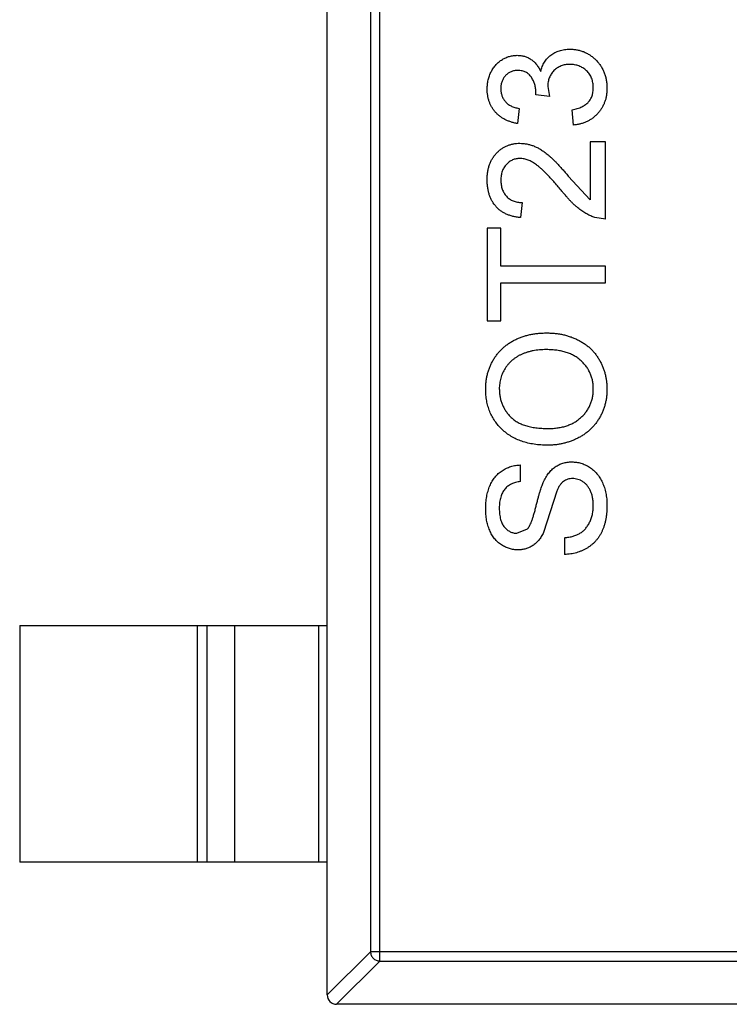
# Model space of a CAD drawing. Header units: inches. Extents: x -13 to 240, y -18 to 126.
# Tile 12 of 112: x 175.23 to 176.73, y 41.22 to 43.3. Entities that reach past the tile are written whole.
import ezdxf

# ---------------------------------------------------------------- set-up
doc = ezdxf.new("R2010")
doc.units = ezdxf.units.IN
doc.header["$LTSCALE"] = 1.21
doc.header["$MEASUREMENT"] = 0
doc.layers.get('0').update_dxf_attribs({"linetype": 'CONTINUOUS'})

msp = doc.modelspace()

# ---------------------------------------------------------------- linework, layer by layer
at = {"color": 7, "linetype": 'Continuous'}
for p, q in [((175.8765, 41.2363), (175.8765, 44.1963)), ((175.9876, 41.3077), (175.9876, 44.1249)), ((175.9679, 44.1052), (175.9679, 41.3274)), ((176.3172, 43.1376), (176.3176, 43.1422)), ((176.3427, 43.155), (176.3461, 43.1343)), ((176.3461, 43.1343), (176.3172, 43.1376)), ((176.282, 43.1089), (176.2788, 43.0769)), ((176.3974, 43.0737), (176.3941, 43.1057)), ((176.4326, 43.0384), (176.4326, 42.9161)), ((176.4647, 43.0384), (176.4326, 43.0384)), ((176.4647, 42.875), (176.4647, 43.0384)), ((176.3862, 42.9659), (176.4326, 42.9161)), ((176.2884, 42.9102), (176.2852, 42.8782)), ((176.4647, 42.875), (176.4424, 42.8783)), ((176.2147, 42.8557), (176.2147, 42.6602)), ((176.2435, 42.8557), (176.2147, 42.8557)), ((176.2435, 42.7756), (176.2435, 42.8557)), ((176.4647, 42.7756), (176.2435, 42.7756)), ((176.4647, 42.7403), (176.4647, 42.7756)), ((176.2435, 42.6602), (176.2435, 42.7403)), ((176.2435, 42.7403), (176.4647, 42.7403)), ((176.2147, 42.6602), (176.2435, 42.6602)), ((176.2852, 42.3205), (176.2852, 42.3557)), ((176.3616, 42.3002), (176.334, 42.2131)), ((176.2776, 42.2115), (176.2997, 42.2205)), ((176.3781, 42.2019), (176.3781, 42.1666)), ((175.2265, 42.0163), (175.2265, 41.5163)), ((175.2265, 42.0163), (175.8765, 42.0163)), ((175.6026, 41.5163), (175.6026, 42.0163)), ((175.6224, 42.0163), (175.6224, 41.5163)), ((175.6805, 42.0163), (175.6805, 41.5163)), ((175.8587, 41.5163), (175.8587, 42.0163)), ((175.8765, 41.5163), (175.2265, 41.5163)), ((175.8765, 41.236), (175.9679, 41.3274)), ((177.4851, 41.3274), (175.9679, 41.3274)), ((175.9876, 41.3077), (175.8962, 41.2163)), ((175.9876, 41.3077), (177.4654, 41.3077)), ((177.5565, 41.2163), (175.8965, 41.2163))]:
    msp.add_line(p, q, dxfattribs=at)
msp.add_arc((175.8965, 41.2363), 0.02, 180, 270, dxfattribs=at)
for points, knots in [([(176.3278, 43.187), (176.3282, 43.1888), (176.3291, 43.1923), (176.331, 43.1974), (176.3331, 43.2021), (176.3356, 43.2066), (176.3384, 43.2108), (176.3416, 43.2147), (176.3452, 43.2182), (176.349, 43.2215), (176.3532, 43.2244), (176.3576, 43.2269), (176.3623, 43.2291), (176.3672, 43.2309), (176.3724, 43.2323), (176.3779, 43.2332), (176.3836, 43.2338), (176.3875, 43.2339), (176.3894, 43.2339)], [0, 0, 0, 0, 0.065828, 0.128938, 0.190858, 0.251186, 0.310974, 0.37005, 0.429672, 0.489507, 0.549975, 0.610075, 0.670915, 0.732909, 0.796711, 0.861825, 0.929892, 1, 1, 1, 1]), ([(176.3894, 43.2339), (176.3921, 43.2339), (176.3974, 43.2338), (176.4052, 43.2326), (176.4126, 43.2308), (176.4198, 43.2282), (176.4267, 43.2249), (176.4332, 43.2208), (176.4394, 43.216), (176.4452, 43.2106), (176.4505, 43.2047), (176.4551, 43.1982), (176.4591, 43.1914), (176.4623, 43.1841), (176.4648, 43.1765), (176.4666, 43.1685), (176.4677, 43.1601), (176.4678, 43.1544), (176.4679, 43.1514)], [0, 0, 0, 0, 0.063503, 0.124805, 0.18492, 0.244376, 0.303775, 0.364133, 0.425376, 0.488388, 0.551743, 0.61386, 0.67564, 0.737737, 0.800417, 0.864658, 0.930985, 1, 1, 1, 1]), ([(176.2147, 43.15), (176.2148, 43.1533), (176.215, 43.1597), (176.2166, 43.1691), (176.2193, 43.1781), (176.2231, 43.1866), (176.2277, 43.1945), (176.2332, 43.2015), (176.2395, 43.2075), (176.2466, 43.2124), (176.2541, 43.2162), (176.2619, 43.2191), (176.27, 43.2208), (176.2755, 43.221), (176.2782, 43.2211)], [0, 0, 0, 0, 0.092054, 0.181008, 0.26913, 0.357137, 0.443549, 0.526433, 0.607453, 0.688385, 0.767854, 0.845531, 0.922529, 1, 1, 1, 1]), ([(176.2782, 43.2211), (176.2808, 43.221), (176.2859, 43.2208), (176.2934, 43.2192), (176.3005, 43.2164), (176.3073, 43.2126), (176.3135, 43.2078), (176.319, 43.2018), (176.3239, 43.1949), (176.3265, 43.1897), (176.3278, 43.187)], [0, 0, 0, 0, 0.121951, 0.240787, 0.35855, 0.479066, 0.601519, 0.727551, 0.859932, 1, 1, 1, 1]), ([(176.2793, 43.1891), (176.278, 43.189), (176.2755, 43.189), (176.2719, 43.1885), (176.2684, 43.1876), (176.2651, 43.1865), (176.262, 43.185), (176.259, 43.1831), (176.2562, 43.1809), (176.2536, 43.1784), (176.2512, 43.1757), (176.2492, 43.1727), (176.2474, 43.1696), (176.246, 43.1662), (176.2449, 43.1627), (176.2441, 43.159), (176.2436, 43.1551), (176.2435, 43.1524), (176.2435, 43.151)], [0, 0, 0, 0, 0.065093, 0.127304, 0.188122, 0.247131, 0.306077, 0.365678, 0.426103, 0.487841, 0.550317, 0.611805, 0.672737, 0.734883, 0.79768, 0.862475, 0.929775, 1, 1, 1, 1]), ([(176.3176, 43.1422), (176.3175, 43.1451), (176.3172, 43.1509), (176.3154, 43.1593), (176.3125, 43.1673), (176.3091, 43.1735), (176.3058, 43.1781), (176.3029, 43.181), (176.2998, 43.1836), (176.2963, 43.1855), (176.2925, 43.1872), (176.2883, 43.1882), (176.2839, 43.189), (176.2808, 43.189), (176.2793, 43.1891)], [0, 0, 0, 0, 0.129789, 0.254605, 0.378435, 0.50292, 0.565018, 0.624848, 0.683448, 0.742765, 0.802757, 0.86522, 0.930779, 1, 1, 1, 1]), ([(176.3892, 43.2019), (176.3875, 43.2018), (176.3843, 43.2018), (176.3795, 43.2012), (176.375, 43.2001), (176.3707, 43.1986), (176.3667, 43.1968), (176.3628, 43.1945), (176.3592, 43.1918), (176.3558, 43.1887), (176.3527, 43.1853), (176.35, 43.1816), (176.3477, 43.1778), (176.3459, 43.1736), (176.3444, 43.1693), (176.3434, 43.1647), (176.3428, 43.1599), (176.3427, 43.1567), (176.3427, 43.155)], [0, 0, 0, 0, 0.067051, 0.13118, 0.193722, 0.254499, 0.314763, 0.375117, 0.436023, 0.498297, 0.560571, 0.621619, 0.681973, 0.742853, 0.804272, 0.867473, 0.932273, 1, 1, 1, 1]), ([(176.439, 43.1526), (176.439, 43.1544), (176.4389, 43.158), (176.4382, 43.1632), (176.4371, 43.1681), (176.4355, 43.1727), (176.4335, 43.1771), (176.431, 43.1812), (176.4281, 43.185), (176.4247, 43.1885), (176.4211, 43.1916), (176.4172, 43.1944), (176.413, 43.1967), (176.4087, 43.1986), (176.4041, 43.2001), (176.3993, 43.2011), (176.3943, 43.2018), (176.3909, 43.2018), (176.3892, 43.2019)], [0, 0, 0, 0, 0.069461, 0.135658, 0.19962, 0.261651, 0.322053, 0.38234, 0.443223, 0.50493, 0.56682, 0.6276, 0.687476, 0.747351, 0.808174, 0.870133, 0.933721, 1, 1, 1, 1]), ([(176.2788, 43.0769), (176.2763, 43.0774), (176.2714, 43.0784), (176.2644, 43.0804), (176.2578, 43.0828), (176.2517, 43.0857), (176.2459, 43.089), (176.2407, 43.0928), (176.2358, 43.097), (176.2314, 43.1017), (176.2274, 43.1066), (176.224, 43.112), (176.2211, 43.1176), (176.2188, 43.1235), (176.2169, 43.1297), (176.2156, 43.1362), (176.2148, 43.143), (176.2147, 43.1476), (176.2147, 43.15)], [0, 0, 0, 0, 0.071036, 0.139343, 0.204958, 0.268332, 0.330129, 0.390664, 0.450861, 0.510587, 0.570374, 0.629455, 0.687994, 0.747581, 0.807839, 0.870034, 0.93381, 1, 1, 1, 1]), ([(176.2435, 43.151), (176.2436, 43.1483), (176.2438, 43.1431), (176.2457, 43.1357), (176.2487, 43.129), (176.2523, 43.124), (176.2556, 43.1205), (176.2585, 43.1181), (176.2617, 43.1159), (176.2652, 43.114), (176.2689, 43.1124), (176.273, 43.1109), (176.2774, 43.1098), (176.2804, 43.1092), (176.282, 43.1089)], [0, 0, 0, 0, 0.127797, 0.246795, 0.362284, 0.477652, 0.536237, 0.59559, 0.656344, 0.719085, 0.784349, 0.852876, 0.924551, 1, 1, 1, 1]), ([(176.3941, 43.1057), (176.3961, 43.1062), (176.3998, 43.107), (176.4051, 43.1086), (176.4101, 43.1103), (176.4146, 43.1123), (176.4187, 43.1144), (176.4224, 43.1168), (176.4256, 43.1193), (176.4285, 43.1221), (176.431, 43.1251), (176.4332, 43.1283), (176.435, 43.1318), (176.4364, 43.1355), (176.4376, 43.1394), (176.4384, 43.1436), (176.4389, 43.148), (176.439, 43.151), (176.439, 43.1526)], [0, 0, 0, 0, 0.082566, 0.15976, 0.233155, 0.301356, 0.365752, 0.426437, 0.484185, 0.539549, 0.593156, 0.647048, 0.701446, 0.757, 0.81384, 0.873058, 0.934963, 1, 1, 1, 1]), ([(176.4679, 43.1514), (176.4678, 43.1488), (176.4677, 43.1437), (176.4667, 43.1361), (176.4653, 43.1288), (176.463, 43.122), (176.4603, 43.1154), (176.4569, 43.1092), (176.4529, 43.1034), (176.4483, 43.0979), (176.4432, 43.0929), (176.4378, 43.0884), (176.4319, 43.0845), (176.4257, 43.0811), (176.4191, 43.0784), (176.4122, 43.0762), (176.4049, 43.0746), (176.3999, 43.074), (176.3974, 43.0737)], [0, 0, 0, 0, 0.067794, 0.133464, 0.196934, 0.258481, 0.319787, 0.380431, 0.44099, 0.502867, 0.564806, 0.625526, 0.685604, 0.746041, 0.807347, 0.869717, 0.93379, 1, 1, 1, 1]), ([(176.2147, 42.9583), (176.2147, 42.9612), (176.2148, 42.9668), (176.2158, 42.975), (176.2173, 42.9828), (176.2195, 42.9901), (176.2223, 42.9969), (176.2257, 43.0033), (176.2297, 43.0092), (176.2344, 43.0145), (176.2395, 43.0194), (176.2449, 43.0236), (176.2506, 43.0272), (176.2566, 43.0302), (176.263, 43.0324), (176.2696, 43.034), (176.2765, 43.0351), (176.2813, 43.0352), (176.2837, 43.0352)], [0, 0, 0, 0, 0.074712, 0.145539, 0.213339, 0.278615, 0.342094, 0.40389, 0.465063, 0.526577, 0.587328, 0.64638, 0.704345, 0.761672, 0.819418, 0.878039, 0.937796, 1, 1, 1, 1]), ([(176.2837, 43.0352), (176.2861, 43.0351), (176.2911, 43.035), (176.2985, 43.0339), (176.3058, 43.0321), (176.3132, 43.0296), (176.3205, 43.0263), (176.328, 43.0221), (176.3357, 43.0169), (176.3422, 43.0118), (176.3477, 43.0071), (176.3522, 43.003), (176.357, 42.9982), (176.3622, 42.9929), (176.3677, 42.987), (176.3736, 42.9805), (176.3798, 42.9734), (176.3841, 42.9684), (176.3862, 42.9659)], [0, 0, 0, 0, 0.057945, 0.116018, 0.174826, 0.234683, 0.296827, 0.364061, 0.436192, 0.51426, 0.556976, 0.604856, 0.657675, 0.715751, 0.77884, 0.847501, 0.921228, 1, 1, 1, 1]), ([(176.284, 43.0032), (176.2826, 43.0031), (176.2798, 43.0031), (176.2758, 43.0024), (176.2719, 43.0015), (176.2682, 43.0001), (176.2647, 42.9983), (176.2613, 42.9961), (176.2581, 42.9935), (176.2552, 42.9906), (176.2524, 42.9873), (176.2501, 42.9837), (176.248, 42.98), (176.2463, 42.976), (176.2451, 42.9717), (176.2442, 42.9672), (176.2436, 42.9625), (176.2435, 42.9592), (176.2435, 42.9576)], [0, 0, 0, 0, 0.061762, 0.121174, 0.179421, 0.236843, 0.294322, 0.353191, 0.412721, 0.474522, 0.537057, 0.599591, 0.662367, 0.725246, 0.790316, 0.857724, 0.927232, 1, 1, 1, 1]), ([(176.3712, 42.936), (176.3685, 42.9392), (176.3632, 42.9454), (176.3555, 42.9541), (176.3483, 42.9621), (176.3416, 42.9692), (176.3353, 42.9755), (176.3295, 42.9809), (176.3243, 42.9856), (176.3194, 42.9895), (176.3148, 42.9928), (176.3103, 42.9956), (176.3058, 42.9979), (176.3014, 42.9998), (176.297, 43.0013), (176.2926, 43.0024), (176.2883, 43.0031), (176.2854, 43.0031), (176.284, 43.0032)], [0, 0, 0, 0, 0.11141, 0.214526, 0.309417, 0.396087, 0.474284, 0.544374, 0.60642, 0.660582, 0.709794, 0.756451, 0.800767, 0.843168, 0.884295, 0.923885, 0.962359, 1, 1, 1, 1]), ([(176.2852, 42.8782), (176.2824, 42.8785), (176.2769, 42.8791), (176.2691, 42.8807), (176.2618, 42.8829), (176.2549, 42.8856), (176.2486, 42.889), (176.2427, 42.8927), (176.2374, 42.8972), (176.2326, 42.9021), (176.2284, 42.9076), (176.2247, 42.9135), (176.2216, 42.9199), (176.219, 42.9267), (176.2171, 42.934), (176.2157, 42.9417), (176.2148, 42.9498), (176.2147, 42.9554), (176.2147, 42.9583)], [0, 0, 0, 0, 0.070675, 0.137493, 0.201473, 0.262869, 0.32255, 0.380737, 0.43822, 0.495487, 0.553484, 0.611346, 0.670644, 0.731587, 0.794183, 0.859445, 0.928208, 1, 1, 1, 1]), ([(176.2435, 42.9576), (176.2435, 42.9559), (176.2436, 42.9525), (176.2442, 42.9475), (176.2451, 42.9428), (176.2464, 42.9383), (176.2481, 42.9341), (176.2502, 42.9302), (176.2525, 42.9265), (176.2554, 42.9232), (176.2585, 42.9202), (176.2619, 42.9175), (176.2656, 42.9153), (176.2696, 42.9135), (176.2739, 42.912), (176.2785, 42.911), (176.2833, 42.9104), (176.2867, 42.9103), (176.2884, 42.9102)], [0, 0, 0, 0, 0.070696, 0.138358, 0.20337, 0.2657, 0.327256, 0.386512, 0.445858, 0.505173, 0.56378, 0.622343, 0.680824, 0.739795, 0.800801, 0.864239, 0.930631, 1, 1, 1, 1]), ([(176.4424, 42.8783), (176.4395, 42.8794), (176.4335, 42.8815), (176.4249, 42.8859), (176.4164, 42.8911), (176.4094, 42.8961), (176.4038, 42.9007), (176.3995, 42.9045), (176.395, 42.9088), (176.3905, 42.9134), (176.3858, 42.9185), (176.381, 42.9239), (176.3761, 42.9298), (176.3728, 42.9339), (176.3712, 42.936)], [0, 0, 0, 0, 0.100388, 0.204407, 0.310686, 0.422157, 0.480685, 0.543238, 0.6095, 0.679555, 0.753841, 0.831641, 0.913813, 1, 1, 1, 1]), ([(176.2115, 42.5161), (176.2115, 42.519), (176.2116, 42.5246), (176.2123, 42.5328), (176.2137, 42.5409), (176.2155, 42.5488), (176.2178, 42.5564), (176.2206, 42.5639), (176.224, 42.5711), (176.2278, 42.5781), (176.2321, 42.5848), (176.2368, 42.591), (176.2419, 42.5969), (176.2474, 42.6025), (176.2534, 42.6075), (176.2597, 42.6121), (176.2665, 42.6164), (176.2736, 42.6202), (176.281, 42.6236), (176.2888, 42.6265), (176.2967, 42.629), (176.3049, 42.6311), (176.3134, 42.6326), (176.322, 42.6338), (176.331, 42.6344), (176.337, 42.6345), (176.3401, 42.6346)], [0, 0, 0, 0, 0.043099, 0.085587, 0.126908, 0.167967, 0.20845, 0.249025, 0.289281, 0.33001, 0.370598, 0.410466, 0.450033, 0.489688, 0.529116, 0.569037, 0.609703, 0.650759, 0.692509, 0.734219, 0.776707, 0.819552, 0.863351, 0.907839, 0.953334, 1, 1, 1, 1]), ([(176.3401, 42.6346), (176.3432, 42.6345), (176.3493, 42.6344), (176.3584, 42.6337), (176.3672, 42.6325), (176.3757, 42.6309), (176.3841, 42.6287), (176.3922, 42.6261), (176.4, 42.623), (176.4075, 42.6194), (176.4147, 42.6155), (176.4215, 42.611), (176.4278, 42.6062), (176.4337, 42.6011), (176.4391, 42.5954), (176.4441, 42.5894), (176.4486, 42.583), (176.4527, 42.5762), (176.4562, 42.5692), (176.4593, 42.562), (176.462, 42.5547), (176.4641, 42.5472), (176.4658, 42.5396), (176.467, 42.5318), (176.4677, 42.524), (176.4678, 42.5187), (176.4679, 42.516)], [0, 0, 0, 0, 0.04756, 0.093962, 0.139112, 0.183626, 0.227457, 0.270703, 0.313611, 0.35626, 0.398366, 0.439557, 0.480045, 0.519888, 0.559658, 0.599421, 0.639208, 0.679668, 0.72002, 0.759859, 0.79956, 0.839199, 0.878956, 0.918794, 0.959083, 1, 1, 1, 1]), ([(176.3398, 42.5993), (176.3373, 42.5993), (176.3325, 42.5993), (176.3253, 42.5987), (176.3184, 42.598), (176.3117, 42.5969), (176.3053, 42.5954), (176.2991, 42.5937), (176.2931, 42.5917), (176.2874, 42.5893), (176.2819, 42.5867), (176.2768, 42.5837), (176.272, 42.5804), (176.2674, 42.577), (176.2633, 42.5731), (176.2594, 42.569), (176.2559, 42.5645), (176.2526, 42.5598), (176.2497, 42.5549), (176.2472, 42.5499), (176.245, 42.5447), (176.2433, 42.5393), (176.242, 42.5337), (176.241, 42.5281), (176.2404, 42.5223), (176.2403, 42.5183), (176.2403, 42.5163)], [0, 0, 0, 0, 0.050852, 0.099752, 0.147438, 0.194086, 0.239171, 0.28334, 0.326577, 0.368936, 0.410572, 0.451051, 0.490877, 0.530044, 0.568937, 0.607578, 0.64642, 0.685679, 0.724799, 0.763513, 0.802173, 0.84074, 0.879649, 0.919071, 0.959098, 1, 1, 1, 1]), ([(176.439, 42.5158), (176.4389, 42.5188), (176.4388, 42.5246), (176.4376, 42.5332), (176.4355, 42.5413), (176.4327, 42.5491), (176.429, 42.5564), (176.4246, 42.5633), (176.4193, 42.5698), (176.4133, 42.5759), (176.4064, 42.5814), (176.3989, 42.5863), (176.3907, 42.5903), (176.3819, 42.5937), (176.3723, 42.5962), (176.362, 42.598), (176.3511, 42.5991), (176.3437, 42.5993), (176.3398, 42.5993)], [0, 0, 0, 0, 0.061055, 0.119545, 0.176806, 0.232956, 0.288583, 0.344667, 0.401662, 0.46054, 0.520477, 0.581213, 0.643431, 0.707961, 0.775371, 0.846414, 0.921152, 1, 1, 1, 1]), ([(176.343, 42.3974), (176.338, 42.3975), (176.3282, 42.3976), (176.314, 42.3992), (176.3006, 42.4018), (176.288, 42.4055), (176.2763, 42.4101), (176.2654, 42.4158), (176.2554, 42.4226), (176.2462, 42.4303), (176.2381, 42.439), (176.2309, 42.4482), (176.2249, 42.458), (176.2199, 42.4685), (176.2161, 42.4796), (176.2135, 42.4912), (176.2117, 42.5035), (176.2116, 42.5119), (176.2115, 42.5161)], [0, 0, 0, 0, 0.075226, 0.146575, 0.2145, 0.27953, 0.342403, 0.403496, 0.463762, 0.523864, 0.583252, 0.641302, 0.698898, 0.756295, 0.814628, 0.874325, 0.935783, 1, 1, 1, 1]), ([(176.2403, 42.5163), (176.2404, 42.5135), (176.2405, 42.508), (176.2417, 42.4998), (176.2435, 42.492), (176.2461, 42.4844), (176.2495, 42.4771), (176.2536, 42.4702), (176.2584, 42.4635), (176.264, 42.4572), (176.2704, 42.4513), (176.2779, 42.4463), (176.2865, 42.4421), (176.2959, 42.4386), (176.3064, 42.4359), (176.3178, 42.434), (176.3303, 42.4329), (176.3389, 42.4327), (176.3434, 42.4326)], [0, 0, 0, 0, 0.055943, 0.110382, 0.164048, 0.216759, 0.269601, 0.323009, 0.377581, 0.433449, 0.490922, 0.550625, 0.613117, 0.679861, 0.751358, 0.828261, 0.910795, 1, 1, 1, 1]), ([(176.4679, 42.516), (176.4678, 42.5131), (176.4677, 42.5074), (176.4669, 42.499), (176.4656, 42.4908), (176.4638, 42.4828), (176.4613, 42.4751), (176.4584, 42.4676), (176.455, 42.4603), (176.4511, 42.4534), (176.4467, 42.4467), (176.4419, 42.4404), (176.4367, 42.4345), (176.431, 42.4291), (176.4251, 42.4241), (176.4187, 42.4195), (176.412, 42.4153), (176.4048, 42.4115), (176.3975, 42.4082), (176.39, 42.4054), (176.3824, 42.4029), (176.3747, 42.4009), (176.3669, 42.3993), (176.359, 42.3982), (176.351, 42.3975), (176.3457, 42.3974), (176.343, 42.3974)], [0, 0, 0, 0, 0.044697, 0.088534, 0.131409, 0.173814, 0.215715, 0.257247, 0.298848, 0.340604, 0.382029, 0.42297, 0.463632, 0.504048, 0.544591, 0.584964, 0.626265, 0.667979, 0.709943, 0.751382, 0.792619, 0.833948, 0.875008, 0.916446, 0.957907, 1, 1, 1, 1]), ([(176.3434, 42.4326), (176.347, 42.4327), (176.354, 42.4328), (176.3643, 42.434), (176.374, 42.4358), (176.3831, 42.4384), (176.3916, 42.4418), (176.3995, 42.4458), (176.4068, 42.4507), (176.4135, 42.4562), (176.4195, 42.4623), (176.4247, 42.4688), (176.4291, 42.4757), (176.4327, 42.483), (176.4356, 42.4907), (176.4376, 42.4987), (176.4388, 42.5072), (176.4389, 42.5129), (176.439, 42.5158)], [0, 0, 0, 0, 0.075964, 0.148125, 0.217201, 0.2833, 0.347202, 0.4093, 0.470426, 0.531588, 0.591739, 0.650258, 0.707303, 0.764208, 0.821148, 0.879119, 0.938423, 1, 1, 1, 1]), ([(176.2115, 42.263), (176.2116, 42.2675), (176.2118, 42.2761), (176.2134, 42.2887), (176.2162, 42.3004), (176.2194, 42.3096), (176.2226, 42.3164), (176.2251, 42.3213), (176.228, 42.3258), (176.2312, 42.3299), (176.2345, 42.3338), (176.2382, 42.3374), (176.2421, 42.3407), (176.2477, 42.3446), (176.255, 42.3488), (176.2646, 42.3525), (176.2747, 42.355), (176.2816, 42.3555), (176.2852, 42.3557)], [0, 0, 0, 0, 0.100475, 0.195644, 0.286083, 0.372983, 0.415026, 0.456052, 0.495939, 0.535566, 0.574087, 0.612519, 0.651081, 0.689513, 0.766237, 0.84235, 0.919974, 1, 1, 1, 1]), ([(176.3332, 42.3188), (176.3341, 42.3206), (176.3357, 42.3241), (176.3385, 42.3291), (176.3414, 42.3338), (176.3444, 42.338), (176.3477, 42.342), (176.3511, 42.3455), (176.3547, 42.3488), (176.3585, 42.3516), (176.3623, 42.3541), (176.3664, 42.3562), (176.3706, 42.358), (176.3749, 42.3596), (176.3794, 42.3607), (176.3841, 42.3616), (176.3888, 42.3621), (176.3921, 42.3621), (176.3937, 42.3621)], [0, 0, 0, 0, 0.074931, 0.147078, 0.216364, 0.282503, 0.346688, 0.408836, 0.469262, 0.528432, 0.587001, 0.644416, 0.702189, 0.759767, 0.81849, 0.877633, 0.93802, 1, 1, 1, 1]), ([(176.3937, 42.3621), (176.397, 42.362), (176.4035, 42.3617), (176.413, 42.3595), (176.4223, 42.356), (176.4296, 42.3519), (176.4352, 42.348), (176.4393, 42.3448), (176.443, 42.3411), (176.4466, 42.3373), (176.4498, 42.3331), (176.4529, 42.3286), (176.4557, 42.3238), (176.4591, 42.3169), (176.4627, 42.3078), (176.4656, 42.2962), (176.4676, 42.284), (176.4678, 42.2756), (176.4679, 42.2713)], [0, 0, 0, 0, 0.074816, 0.148535, 0.223872, 0.301297, 0.340894, 0.38034, 0.420127, 0.45995, 0.500831, 0.541907, 0.584439, 0.62808, 0.717267, 0.80786, 0.901925, 1, 1, 1, 1]), ([(176.2852, 42.3205), (176.2834, 42.3202), (176.2799, 42.3198), (176.2748, 42.3187), (176.2701, 42.3172), (176.2657, 42.3154), (176.2617, 42.3132), (176.258, 42.3107), (176.2546, 42.3078), (176.2516, 42.3046), (176.2489, 42.3009), (176.2466, 42.2969), (176.2447, 42.2925), (176.2431, 42.2876), (176.2418, 42.2824), (176.2409, 42.2768), (176.2404, 42.2707), (176.2403, 42.2666), (176.2403, 42.2644)], [0, 0, 0, 0, 0.067155, 0.131403, 0.192732, 0.251253, 0.307704, 0.362699, 0.417778, 0.472304, 0.527873, 0.58523, 0.645057, 0.707952, 0.774434, 0.84494, 0.920404, 1, 1, 1, 1]), ([(176.2997, 42.2205), (176.3004, 42.2213), (176.3021, 42.2232), (176.3042, 42.2268), (176.3064, 42.2312), (176.3086, 42.2366), (176.3108, 42.2428), (176.313, 42.2498), (176.3153, 42.2578), (176.3174, 42.2664), (176.3196, 42.2751), (176.3218, 42.2833), (176.3238, 42.2909), (176.3258, 42.2978), (176.3277, 42.304), (176.3297, 42.3096), (176.3314, 42.3144), (176.3327, 42.3174), (176.3332, 42.3188)], [0, 0, 0, 0, 0.032743, 0.07241, 0.119611, 0.174673, 0.237345, 0.308352, 0.38763, 0.474784, 0.563332, 0.645136, 0.720203, 0.789134, 0.851497, 0.907331, 0.956969, 1, 1, 1, 1]), ([(176.3954, 42.3269), (176.3936, 42.3268), (176.3901, 42.3266), (176.3849, 42.3256), (176.3802, 42.3235), (176.3757, 42.3209), (176.3717, 42.3172), (176.3679, 42.3125), (176.3645, 42.3068), (176.3626, 42.3025), (176.3616, 42.3002)], [0, 0, 0, 0, 0.117768, 0.230176, 0.339843, 0.450625, 0.566943, 0.696021, 0.839438, 1, 1, 1, 1]), ([(176.439, 42.2698), (176.439, 42.2726), (176.4389, 42.2781), (176.4376, 42.2861), (176.4359, 42.2936), (176.4333, 42.3005), (176.4301, 42.3067), (176.4262, 42.3122), (176.4219, 42.3168), (176.4169, 42.3204), (176.4117, 42.3233), (176.4064, 42.3254), (176.4009, 42.3266), (176.3972, 42.3268), (176.3954, 42.3269)], [0, 0, 0, 0, 0.105584, 0.205868, 0.300947, 0.393002, 0.480949, 0.562874, 0.641461, 0.717742, 0.791772, 0.862716, 0.931777, 1, 1, 1, 1]), ([(176.4679, 42.2713), (176.4678, 42.2686), (176.4678, 42.2633), (176.4673, 42.2555), (176.4665, 42.2479), (176.4653, 42.2408), (176.4638, 42.234), (176.462, 42.2275), (176.4599, 42.2213), (176.4575, 42.2155), (176.4547, 42.21), (176.4516, 42.2048), (176.4481, 42.1999), (176.4443, 42.1953), (176.4402, 42.191), (176.4357, 42.187), (176.4309, 42.1834), (176.4258, 42.18), (176.4205, 42.177), (176.415, 42.1744), (176.4092, 42.1721), (176.4033, 42.1703), (176.3973, 42.1687), (176.3911, 42.1677), (176.3847, 42.1669), (176.3803, 42.1667), (176.3781, 42.1666)], [0, 0, 0, 0, 0.052493, 0.102825, 0.151397, 0.198033, 0.242876, 0.285999, 0.327849, 0.368395, 0.407852, 0.446838, 0.485166, 0.523341, 0.561602, 0.59992, 0.638496, 0.677791, 0.71729, 0.756605, 0.796068, 0.835886, 0.875714, 0.916263, 0.95776, 1, 1, 1, 1]), ([(176.3781, 42.2019), (176.3813, 42.2023), (176.3874, 42.203), (176.396, 42.2051), (176.4037, 42.2078), (176.4107, 42.2111), (176.4169, 42.2155), (176.4224, 42.2208), (176.4272, 42.2272), (176.4314, 42.2345), (176.4348, 42.2426), (176.4373, 42.2512), (176.4387, 42.2603), (176.4389, 42.2666), (176.439, 42.2698)], [0, 0, 0, 0, 0.093796, 0.180188, 0.260363, 0.334847, 0.407093, 0.481448, 0.559271, 0.64227, 0.728586, 0.815978, 0.906035, 1, 1, 1, 1]), ([(176.2799, 42.1762), (176.2768, 42.1764), (176.2707, 42.1766), (176.2616, 42.1787), (176.2529, 42.182), (176.246, 42.1859), (176.2408, 42.1896), (176.237, 42.1927), (176.2335, 42.1961), (176.2303, 42.1998), (176.2273, 42.2039), (176.2245, 42.2082), (176.2221, 42.2129), (176.2191, 42.2195), (176.216, 42.2283), (176.2133, 42.2393), (176.2118, 42.251), (176.2116, 42.259), (176.2115, 42.263)], [0, 0, 0, 0, 0.074995, 0.149165, 0.223664, 0.300412, 0.33957, 0.378921, 0.418096, 0.45823, 0.498427, 0.539708, 0.582216, 0.625824, 0.715481, 0.807384, 0.901634, 1, 1, 1, 1]), ([(176.2403, 42.2644), (176.2403, 42.2622), (176.2404, 42.2579), (176.2409, 42.2517), (176.2418, 42.2459), (176.2429, 42.2406), (176.2445, 42.2358), (176.2463, 42.2314), (176.2486, 42.2275), (176.2512, 42.2241), (176.254, 42.2211), (176.257, 42.2186), (176.26, 42.2163), (176.2633, 42.2146), (176.2666, 42.2132), (176.2702, 42.2122), (176.2738, 42.2116), (176.2763, 42.2115), (176.2776, 42.2115)], [0, 0, 0, 0, 0.091511, 0.177143, 0.257108, 0.331198, 0.400592, 0.465625, 0.526973, 0.585443, 0.641399, 0.695044, 0.746782, 0.796959, 0.847545, 0.897439, 0.947649, 1, 1, 1, 1]), ([(176.334, 42.2131), (176.3324, 42.2102), (176.3293, 42.2045), (176.3238, 42.1969), (176.3177, 42.1904), (176.311, 42.1852), (176.3039, 42.1811), (176.2962, 42.1784), (176.2882, 42.1765), (176.2827, 42.1763), (176.2799, 42.1762)], [0, 0, 0, 0, 0.144805, 0.279512, 0.406394, 0.527502, 0.645393, 0.761885, 0.878942, 1, 1, 1, 1]), ([(175.9679, 41.3274), (175.968, 41.3249), (175.9691, 41.3198), (175.9735, 41.3133), (175.98, 41.3089), (175.9851, 41.3078), (175.9876, 41.3077)], [0, 0, 0, 0, 0.249032, 0.5, 0.750968, 1, 1, 1, 1])]:
    msp.add_open_spline(points, degree=3, knots=knots, dxfattribs=at)

doc.saveas('drawing.dxf')
